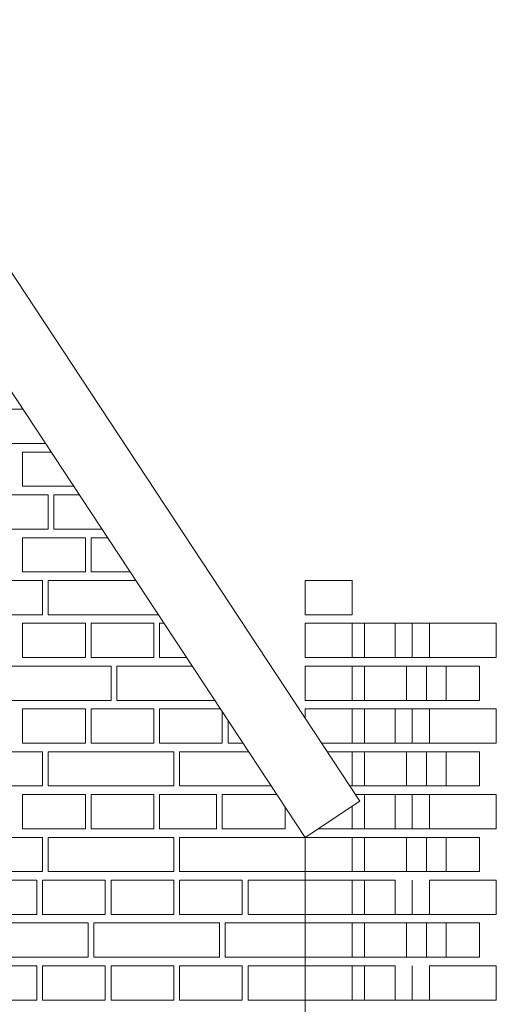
# Model space of a CAD drawing. Header units: millimetres. Extents: x -37887 to 94344, y -69777 to 116976.
# Tile 169 of 205: x 5049 to 5884, y 113478 to 115203. Entities that reach past the tile are written whole.
import ezdxf

# ---------------------------------------------------------------- set-up
doc = ezdxf.new("R2010")
doc.units = ezdxf.units.MM
doc.layers.add('02_odbudowa', color=7, linetype='Continuous', lineweight=30)
doc.layers.add('inwentarka dominiki', color=1, linetype='Continuous', lineweight=13)

# ---------------------------------------------------------------- blocks, each defined once
blk = doc.blocks.new('A$C548F19F9')
at = {"layer": 'inwentarka dominiki'}
for p, q in [((6717.5, 6679.9), (5234.3, 8930.5)), ((6621.5, 6616.6), (5138.2, 8867.2)), ((6127.2, 7366.6), (5986.5, 7366.6)), ((5986.5, 7306.6), (6166.7, 7306.6)), ((6176.6, 7291.6), (6126.5, 7291.6)), ((6126.5, 7291.6), (6126.5, 7231.6)), ((6126.5, 7231.6), (6216.2, 7231.6)), ((6171.5, 7216.6), (6061.5, 7216.6)), ((6171.5, 7156.6), (6171.5, 7216.6)), ((6226, 7216.6), (6181.5, 7216.6)), ((6181.5, 7216.6), (6181.5, 7156.6)), ((6061.5, 7156.6), (6171.5, 7156.6)), ((6126.5, 7141.6), (6126.5, 7081.6)), ((6236.5, 7141.6), (6126.5, 7141.6)), ((6181.5, 7156.6), (6265.6, 7156.6)), ((6236.5, 7081.6), (6236.5, 7141.6)), ((6275.5, 7141.6), (6246.5, 7141.6)), ((6246.5, 7141.6), (6246.5, 7081.6)), ((6126.5, 7081.6), (6236.5, 7081.6)), ((6246.5, 7081.6), (6315, 7081.6)), ((6161.5, 7066.6), (5941.5, 7066.6)), ((6161.5, 7006.6), (6161.5, 7066.6)), ((6324.9, 7066.6), (6171.5, 7066.6)), ((6171.5, 7066.6), (6171.5, 7006.6)), ((6703.9, 7066.6), (6621.5, 7066.6)), ((6621.5, 7066.6), (6621.5, 7006.6)), ((6703.9, 7006.6), (6703.9, 7066.6)), ((5941.5, 7006.6), (6161.5, 7006.6)), ((6171.5, 7006.6), (6364.4, 7006.6)), ((6621.5, 7006.6), (6703.9, 7006.6)), ((6126.5, 6991.6), (6126.5, 6931.6)), ((6236.5, 6991.6), (6126.5, 6991.6)), ((6236.5, 6931.6), (6236.5, 6991.6)), ((6246.5, 6991.6), (6246.5, 6931.6)), ((6356.5, 6991.6), (6246.5, 6991.6)), ((6356.5, 6931.6), (6356.5, 6991.6)), ((6374.3, 6991.6), (6366.5, 6991.6)), ((6366.5, 6991.6), (6366.5, 6931.6)), ((6703.9, 6991.6), (6621.5, 6991.6)), ((6621.5, 6991.6), (6621.5, 6931.6)), ((6703.9, 6931.6), (6703.9, 6991.6)), ((6703.9, 6991.6), (6725.7, 6991.6)), ((6703.9, 6931.6), (6703.9, 6991.6)), ((6725.7, 6931.6), (6725.7, 6991.6)), ((6725.7, 6991.6), (6779.1, 6991.6)), ((6725.7, 6991.6), (6725.7, 6931.6)), ((6839.4, 6991.6), (6779.1, 6991.6)), ((6779.1, 6991.6), (6779.1, 6931.6)), ((6809.3, 6931.6), (6809.3, 6991.6)), ((6956.6, 6991.6), (6839.4, 6991.6)), ((6839.4, 6991.6), (6839.4, 6931.6)), ((6956.6, 6931.6), (6956.6, 6991.6)), ((6126.5, 6931.6), (6236.5, 6931.6)), ((6246.5, 6931.6), (6356.5, 6931.6)), ((6366.5, 6931.6), (6413.9, 6931.6)), ((6621.5, 6931.6), (6703.9, 6931.6)), ((6725.7, 6931.6), (6703.9, 6931.6)), ((6779.1, 6931.6), (6725.7, 6931.6)), ((6779.1, 6931.6), (6839.4, 6931.6)), ((6839.4, 6931.6), (6956.6, 6931.6)), ((6281.5, 6916.6), (6061.5, 6916.6)), ((6281.5, 6856.6), (6281.5, 6916.6)), ((6423.8, 6916.6), (6291.5, 6916.6)), ((6291.5, 6916.6), (6291.5, 6856.6)), ((6703.9, 6916.6), (6621.5, 6916.6)), ((6621.5, 6916.6), (6621.5, 6856.6)), ((6703.9, 6856.6), (6703.9, 6916.6)), ((6703.9, 6916.6), (6725.7, 6916.6)), ((6703.9, 6856.6), (6703.9, 6916.6)), ((6725.7, 6856.6), (6725.7, 6916.6)), ((6725.7, 6916.6), (6799.3, 6916.6)), ((6725.7, 6916.6), (6725.7, 6856.6)), ((6799.3, 6856.6), (6799.3, 6916.6)), ((6799.3, 6916.6), (6868.7, 6916.6)), ((6799.3, 6916.6), (6799.3, 6856.6)), ((6834, 6916.6), (6834, 6856.6)), ((6868.7, 6916.6), (6868.7, 6856.6)), ((6927.3, 6916.6), (6868.7, 6916.6)), ((6868.7, 6916.6), (6868.7, 6856.6)), ((6927.3, 6856.6), (6927.3, 6916.6)), ((6061.5, 6856.6), (6281.5, 6856.6)), ((6291.5, 6856.6), (6463.3, 6856.6)), ((6621.5, 6856.6), (6703.9, 6856.6)), ((6725.7, 6856.6), (6703.9, 6856.6)), ((6799.3, 6856.6), (6725.7, 6856.6)), ((6872.8, 6856.6), (6799.3, 6856.6)), ((6868.7, 6856.6), (6927.3, 6856.6)), ((6126.5, 6841.6), (6126.5, 6781.6)), ((6236.5, 6841.6), (6126.5, 6841.6)), ((6236.5, 6781.6), (6236.5, 6841.6)), ((6246.5, 6841.6), (6246.5, 6781.6)), ((6356.5, 6841.6), (6246.5, 6841.6)), ((6356.5, 6781.6), (6356.5, 6841.6)), ((6473.2, 6841.6), (6366.5, 6841.6)), ((6366.5, 6841.6), (6366.5, 6781.6)), ((6476.5, 6781.6), (6476.5, 6836.6)), ((6703.9, 6841.6), (6621.5, 6841.6)), ((6621.5, 6841.6), (6621.5, 6825.6)), ((6703.9, 6781.6), (6703.9, 6841.6)), ((6703.9, 6841.6), (6725.7, 6841.6)), ((6703.9, 6781.6), (6703.9, 6841.6)), ((6725.7, 6781.6), (6725.7, 6841.6)), ((6725.7, 6841.6), (6779.1, 6841.6)), ((6725.7, 6841.6), (6725.7, 6781.6)), ((6839.4, 6841.6), (6779.1, 6841.6)), ((6779.1, 6841.6), (6779.1, 6781.6)), ((6809.3, 6781.6), (6809.3, 6841.6)), ((6956.6, 6841.6), (6839.4, 6841.6)), ((6839.4, 6841.6), (6839.4, 6781.6)), ((6956.6, 6781.6), (6956.6, 6841.6)), ((6486.5, 6821.5), (6486.5, 6781.6)), ((6126.5, 6781.6), (6236.5, 6781.6)), ((6246.5, 6781.6), (6356.5, 6781.6)), ((6366.5, 6781.6), (6476.5, 6781.6)), ((6486.5, 6781.6), (6512.7, 6781.6)), ((6650.5, 6781.6), (6703.9, 6781.6)), ((6725.7, 6781.6), (6703.9, 6781.6)), ((6779.1, 6781.6), (6725.7, 6781.6)), ((6779.1, 6781.6), (6839.4, 6781.6)), ((6839.4, 6781.6), (6956.6, 6781.6)), ((6161.5, 6766.6), (5941.5, 6766.6)), ((6161.5, 6706.6), (6161.5, 6766.6)), ((6171.5, 6766.6), (6171.5, 6706.6)), ((6391.5, 6766.6), (6171.5, 6766.6)), ((6391.5, 6706.6), (6391.5, 6766.6)), ((6522.6, 6766.6), (6401.5, 6766.6)), ((6401.5, 6766.6), (6401.5, 6706.6)), ((6703.9, 6766.6), (6660.3, 6766.6)), ((6703.9, 6706.6), (6703.9, 6766.6)), ((6703.9, 6766.6), (6725.7, 6766.6)), ((6703.9, 6706.6), (6703.9, 6766.6)), ((6725.7, 6706.6), (6725.7, 6766.6)), ((6725.7, 6766.6), (6799.3, 6766.6)), ((6725.7, 6766.6), (6725.7, 6706.6)), ((6799.3, 6706.6), (6799.3, 6766.6)), ((6799.3, 6766.6), (6868.7, 6766.6)), ((6799.3, 6766.6), (6799.3, 6706.6)), ((6834, 6766.6), (6834, 6706.6)), ((6868.7, 6766.6), (6868.7, 6706.6)), ((6927.3, 6766.6), (6868.7, 6766.6)), ((6868.7, 6766.6), (6868.7, 6706.6)), ((6927.3, 6706.6), (6927.3, 6766.6)), ((5941.5, 6706.6), (6161.5, 6706.6)), ((6171.5, 6706.6), (6391.5, 6706.6)), ((6401.5, 6706.6), (6562.2, 6706.6)), ((6699.9, 6706.6), (6703.9, 6706.6)), ((6725.7, 6706.6), (6703.9, 6706.6)), ((6799.3, 6706.6), (6725.7, 6706.6)), ((6872.8, 6706.6), (6799.3, 6706.6)), ((6868.7, 6706.6), (6927.3, 6706.6)), ((6126.5, 6691.6), (6126.5, 6631.6)), ((6236.5, 6691.6), (6126.5, 6691.6)), ((6236.5, 6631.6), (6236.5, 6691.6)), ((6246.5, 6691.6), (6246.5, 6631.6)), ((6356.5, 6691.6), (6246.5, 6691.6)), ((6356.5, 6631.6), (6356.5, 6691.6)), ((6366.5, 6691.6), (6366.5, 6631.6)), ((6466.5, 6691.6), (6366.5, 6691.6)), ((6466.5, 6631.6), (6466.5, 6691.6)), ((6572, 6691.6), (6476.5, 6691.6)), ((6476.5, 6691.6), (6476.5, 6631.6)), ((6717.5, 6679.9), (6621.5, 6616.6)), ((6709.8, 6691.6), (6725.7, 6691.6)), ((6725.7, 6631.6), (6725.7, 6691.6)), ((6725.7, 6691.6), (6779.1, 6691.6)), ((6725.7, 6691.6), (6725.7, 6631.6)), ((6839.4, 6691.6), (6779.1, 6691.6)), ((6779.1, 6691.6), (6779.1, 6631.6)), ((6809.3, 6631.6), (6809.3, 6691.6)), ((6956.6, 6691.6), (6839.4, 6691.6)), ((6839.4, 6691.6), (6839.4, 6631.6)), ((6956.6, 6631.6), (6956.6, 6691.6)), ((6586.5, 6631.6), (6586.5, 6669.7)), ((6703.9, 6631.6), (6703.9, 6670.9)), ((6703.9, 6631.6), (6703.9, 6670.9)), ((6126.5, 6631.6), (6236.5, 6631.6)), ((6246.5, 6631.6), (6356.5, 6631.6)), ((6366.5, 6631.6), (6466.5, 6631.6)), ((6476.5, 6631.6), (6586.5, 6631.6)), ((6644.2, 6631.6), (6703.9, 6631.6)), ((6725.7, 6631.6), (6703.9, 6631.6)), ((6779.1, 6631.6), (6725.7, 6631.6)), ((6779.1, 6631.6), (6839.4, 6631.6)), ((6839.4, 6631.6), (6956.6, 6631.6)), ((6161.5, 6616.6), (5941.5, 6616.6)), ((6161.5, 6556.6), (6161.5, 6616.6)), ((6171.5, 6616.6), (6171.5, 6556.6)), ((6391.5, 6616.6), (6171.5, 6616.6)), ((6391.5, 6556.6), (6391.5, 6616.6)), ((6401.5, 6616.6), (6401.5, 6556.6)), ((6621.5, 6616.6), (6401.5, 6616.6)), ((6621.5, 6616.6), (6621.5, 1606.6)), ((6703.9, 6616.6), (6621.5, 6616.6)), ((6621.5, 6616.6), (6621.5, 6556.6)), ((6621.5, 6556.6), (6621.5, 6616.6)), ((6703.9, 6556.6), (6703.9, 6616.6)), ((6703.9, 6616.6), (6725.7, 6616.6)), ((6703.9, 6556.6), (6703.9, 6616.6)), ((6725.7, 6556.6), (6725.7, 6616.6)), ((6725.7, 6616.6), (6799.3, 6616.6)), ((6725.7, 6616.6), (6725.7, 6556.6)), ((6799.3, 6556.6), (6799.3, 6616.6)), ((6799.3, 6616.6), (6868.7, 6616.6)), ((6799.3, 6616.6), (6799.3, 6556.6)), ((6834, 6616.6), (6834, 6556.6)), ((6868.7, 6616.6), (6868.7, 6556.6)), ((6927.3, 6616.6), (6868.7, 6616.6)), ((6868.7, 6616.6), (6868.7, 6556.6)), ((6927.3, 6556.6), (6927.3, 6616.6)), ((5941.5, 6556.6), (6161.5, 6556.6)), ((6171.5, 6556.6), (6391.5, 6556.6)), ((6401.5, 6556.6), (6621.5, 6556.6)), ((6621.5, 6556.6), (6703.9, 6556.6)), ((6725.7, 6556.6), (6703.9, 6556.6)), ((6799.3, 6556.6), (6725.7, 6556.6)), ((6872.8, 6556.6), (6799.3, 6556.6)), ((6868.7, 6556.6), (6927.3, 6556.6)), ((6151.5, 6541.6), (6041.5, 6541.6)), ((6151.5, 6481.6), (6151.5, 6541.6)), ((6161.5, 6541.6), (6161.5, 6481.6)), ((6271.5, 6541.6), (6161.5, 6541.6)), ((6271.5, 6481.6), (6271.5, 6541.6)), ((6281.5, 6541.6), (6281.5, 6481.6)), ((6391.5, 6541.6), (6281.5, 6541.6)), ((6391.5, 6481.6), (6391.5, 6541.6)), ((6401.5, 6541.6), (6401.5, 6481.6)), ((6511.5, 6541.6), (6401.5, 6541.6)), ((6511.5, 6481.6), (6511.5, 6541.6)), ((6521.5, 6541.6), (6521.5, 6481.6)), ((6621.5, 6541.6), (6521.5, 6541.6)), ((6703.9, 6541.6), (6621.5, 6541.6)), ((6621.5, 6541.6), (6621.5, 6481.6)), ((6621.5, 6481.6), (6621.5, 6541.6)), ((6703.9, 6481.6), (6703.9, 6541.6)), ((6703.9, 6541.6), (6725.7, 6541.6)), ((6703.9, 6481.6), (6703.9, 6541.6)), ((6725.7, 6481.6), (6725.7, 6541.6)), ((6725.7, 6541.6), (6779.1, 6541.6)), ((6725.7, 6541.6), (6725.7, 6481.6)), ((6779.1, 6541.6), (6779.1, 6481.6)), ((6809.3, 6481.6), (6809.3, 6541.6)), ((6956.6, 6541.6), (6839.4, 6541.6)), ((6839.4, 6541.6), (6839.4, 6481.6)), ((6956.6, 6481.6), (6956.6, 6541.6)), ((6041.5, 6481.6), (6151.5, 6481.6)), ((6161.5, 6481.6), (6271.5, 6481.6)), ((6281.5, 6481.6), (6391.5, 6481.6)), ((6401.5, 6481.6), (6511.5, 6481.6)), ((6521.5, 6481.6), (6621.5, 6481.6)), ((6621.5, 6481.6), (6703.9, 6481.6)), ((6725.7, 6481.6), (6703.9, 6481.6)), ((6779.1, 6481.6), (6725.7, 6481.6)), ((6779.1, 6481.6), (6839.4, 6481.6)), ((6839.4, 6481.6), (6956.6, 6481.6)), ((6241.5, 6466.6), (6021.5, 6466.6)), ((6241.5, 6406.6), (6241.5, 6466.6)), ((6251.5, 6466.6), (6251.5, 6406.6)), ((6471.5, 6466.6), (6251.5, 6466.6)), ((6471.5, 6406.6), (6471.5, 6466.6)), ((6481.5, 6466.6), (6481.5, 6406.6)), ((6621.5, 6466.6), (6481.5, 6466.6)), ((6703.9, 6466.6), (6621.5, 6466.6)), ((6621.5, 6466.6), (6621.5, 6406.6)), ((6621.5, 6406.6), (6621.5, 6466.6)), ((6703.9, 6406.6), (6703.9, 6466.6)), ((6703.9, 6466.6), (6725.7, 6466.6)), ((6703.9, 6406.6), (6703.9, 6466.6)), ((6725.7, 6406.6), (6725.7, 6466.6)), ((6725.7, 6466.6), (6799.3, 6466.6)), ((6725.7, 6466.6), (6725.7, 6406.6)), ((6799.3, 6406.6), (6799.3, 6466.6)), ((6799.3, 6466.6), (6868.7, 6466.6)), ((6799.3, 6466.6), (6799.3, 6406.6)), ((6834, 6466.6), (6834, 6406.6)), ((6868.7, 6466.6), (6868.7, 6406.6)), ((6927.3, 6466.6), (6868.7, 6466.6)), ((6868.7, 6466.6), (6868.7, 6406.6)), ((6927.3, 6406.6), (6927.3, 6466.6)), ((6021.5, 6406.6), (6241.5, 6406.6)), ((6251.5, 6406.6), (6471.5, 6406.6)), ((6481.5, 6406.6), (6621.5, 6406.6)), ((6621.5, 6406.6), (6703.9, 6406.6)), ((6725.7, 6406.6), (6703.9, 6406.6)), ((6799.3, 6406.6), (6725.7, 6406.6)), ((6872.8, 6406.6), (6799.3, 6406.6)), ((6868.7, 6406.6), (6927.3, 6406.6)), ((6151.5, 6391.6), (6041.5, 6391.6)), ((6151.5, 6331.6), (6151.5, 6391.6)), ((6161.5, 6391.6), (6161.5, 6331.6)), ((6271.5, 6391.6), (6161.5, 6391.6)), ((6271.5, 6331.6), (6271.5, 6391.6)), ((6281.5, 6391.6), (6281.5, 6331.6)), ((6391.5, 6391.6), (6281.5, 6391.6)), ((6391.5, 6331.6), (6391.5, 6391.6)), ((6401.5, 6391.6), (6401.5, 6331.6)), ((6511.5, 6391.6), (6401.5, 6391.6)), ((6511.5, 6331.6), (6511.5, 6391.6)), ((6521.5, 6391.6), (6521.5, 6331.6)), ((6621.5, 6391.6), (6521.5, 6391.6)), ((6703.9, 6391.6), (6621.5, 6391.6)), ((6621.5, 6391.6), (6621.5, 6331.6)), ((6621.5, 6331.6), (6621.5, 6391.6)), ((6703.9, 6331.6), (6703.9, 6391.6)), ((6703.9, 6391.6), (6725.7, 6391.6)), ((6703.9, 6331.6), (6703.9, 6391.6)), ((6725.7, 6331.6), (6725.7, 6391.6)), ((6725.7, 6391.6), (6779.1, 6391.6)), ((6725.7, 6391.6), (6725.7, 6331.6)), ((6779.1, 6391.6), (6779.1, 6331.6)), ((6809.3, 6331.6), (6809.3, 6391.6)), ((6956.6, 6391.6), (6839.4, 6391.6)), ((6839.4, 6391.6), (6839.4, 6331.6)), ((6956.6, 6331.6), (6956.6, 6391.6)), ((6041.5, 6331.6), (6151.5, 6331.6)), ((6161.5, 6331.6), (6271.5, 6331.6)), ((6281.5, 6331.6), (6391.5, 6331.6)), ((6401.5, 6331.6), (6511.5, 6331.6)), ((6521.5, 6331.6), (6621.5, 6331.6)), ((6621.5, 6331.6), (6703.9, 6331.6)), ((6725.7, 6331.6), (6703.9, 6331.6)), ((6779.1, 6331.6), (6725.7, 6331.6)), ((6779.1, 6331.6), (6839.4, 6331.6)), ((6839.4, 6331.6), (6956.6, 6331.6))]:
    blk.add_line(p, q, dxfattribs=at)

msp = doc.modelspace()

# ---------------------------------------------------------------- block references
at = {"layer": '02_odbudowa'}
msp.add_blockref('A$C548F19F9', (-1072.5, 107153.6), dxfattribs=at)

doc.saveas('drawing.dxf')
